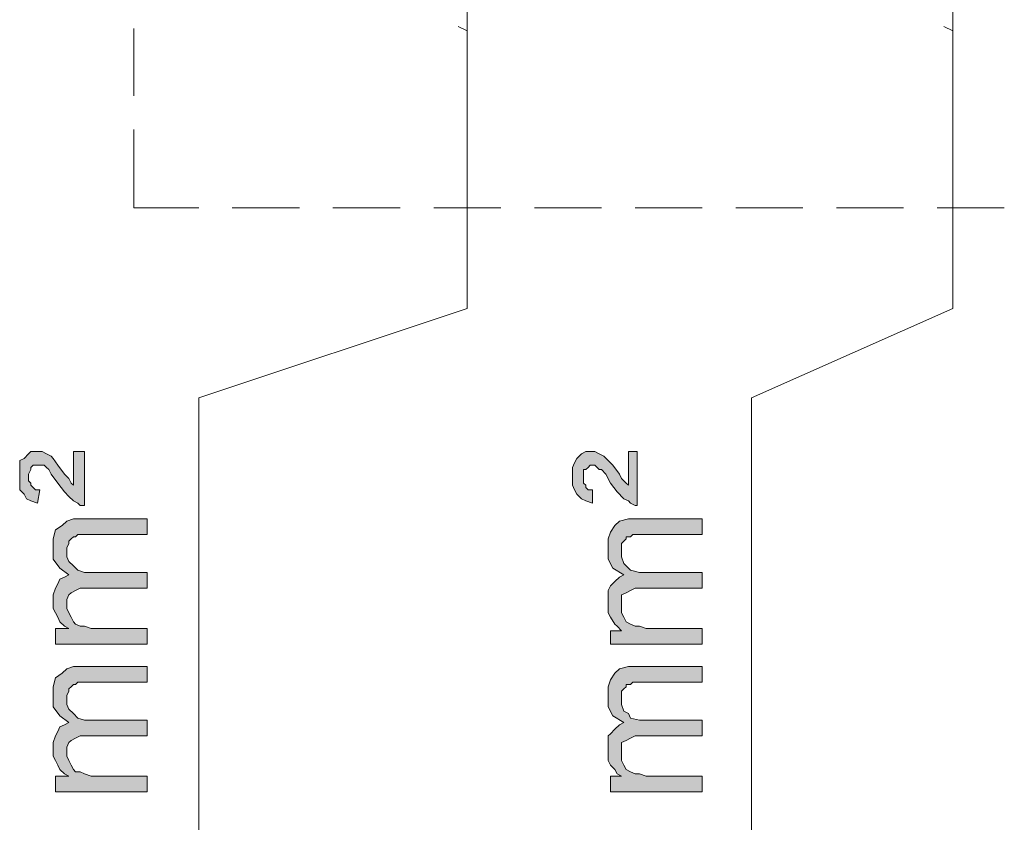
# Model space of a CAD drawing. Header units: millimetres. Extents: x 74583 to 75292, y 11361 to 11727.
# Tile 72 of 85: x 75211.07 to 75215.72, y 11710.9 to 11714.7. Entities that reach past the tile are written whole.
import ezdxf

# ---------------------------------------------------------------- set-up
doc = ezdxf.new("R2010")
doc.units = ezdxf.units.MM
doc.layers.add('C00-00-00', color=7, linetype='Continuous')

msp = doc.modelspace()

# ---------------------------------------------------------------- hatches: boundary and pattern name
at = {"layer": 'C00-00-00'}
h = msp.add_hatch(color=256, dxfattribs=at)
h.dxf.hatch_style = 2
h.paths.add_polyline_path([(75211.3725, 11712.4009), (75211.3513, 11712.4009), (75211.3407, 11712.4115), (75211.3196, 11712.422), (75211.2984, 11712.4432), (75211.2772, 11712.4644), (75211.2455, 11712.5067), (75211.2137, 11712.549), (75211.2031, 11712.5702), (75211.1926, 11712.5808), (75211.182, 11712.5914), (75211.1291, 11712.5914), (75211.1185, 11712.5808), (75211.1185, 11712.5702), (75211.1079, 11712.549), (75211.1079, 11712.5173), (75211.1185, 11712.5067), (75211.1185, 11712.4961), (75211.1291, 11712.4855), (75211.1396, 11712.475), (75211.1608, 11712.475), (75211.1502, 11712.4115), (75211.1185, 11712.422), (75211.0973, 11712.4326), (75211.0867, 11712.4538), (75211.0656, 11712.475), (75211.0656, 11712.6125), (75211.0867, 11712.6231), (75211.1079, 11712.6443), (75211.1185, 11712.6549), (75211.1714, 11712.6549), (75211.1926, 11712.6443), (75211.2137, 11712.6337), (75211.2243, 11712.6231), (75211.2455, 11712.5914), (75211.2772, 11712.549), (75211.2984, 11712.5279), (75211.309, 11712.5067), (75211.3196, 11712.4961), (75211.3196, 11712.6549), (75211.3725, 11712.6549)])
h = msp.add_hatch(color=256, dxfattribs=at)
h.dxf.hatch_style = 2
h.paths.add_polyline_path([(75213.9866, 11712.4009), (75213.976, 11712.4009), (75213.9548, 11712.4115), (75213.9442, 11712.422), (75213.9231, 11712.4326), (75213.8913, 11712.4644), (75213.8596, 11712.5067), (75213.8384, 11712.549), (75213.8172, 11712.5702), (75213.8066, 11712.5702), (75213.7961, 11712.5808), (75213.7855, 11712.5914), (75213.7643, 11712.5914), (75213.7537, 11712.5808), (75213.7431, 11712.5702), (75213.7326, 11712.5702), (75213.7326, 11712.5067), (75213.7431, 11712.4961), (75213.7431, 11712.4855), (75213.7537, 11712.475), (75213.7749, 11712.475), (75213.7749, 11712.4115), (75213.7431, 11712.422), (75213.722, 11712.4326), (75213.7008, 11712.4538), (75213.6902, 11712.475), (75213.6796, 11712.4961), (75213.6796, 11712.5808), (75213.6902, 11712.602), (75213.7008, 11712.6231), (75213.722, 11712.6443), (75213.7431, 11712.6549), (75213.7855, 11712.6549), (75213.8066, 11712.6443), (75213.8278, 11712.6337), (75213.849, 11712.6125), (75213.8701, 11712.5914), (75213.9019, 11712.549), (75213.9125, 11712.5279), (75213.9336, 11712.5067), (75213.9442, 11712.4961), (75213.9442, 11712.6549), (75213.9866, 11712.6549)])
h = msp.add_hatch(color=256, dxfattribs=at)
h.dxf.hatch_style = 2
h.paths.add_polyline_path([(75211.6688, 11711.7447), (75211.2349, 11711.7447), (75211.2349, 11711.8188), (75211.2984, 11711.8188), (75211.2772, 11711.8294), (75211.2561, 11711.8505), (75211.2455, 11711.8717), (75211.2349, 11711.8929), (75211.2243, 11711.914), (75211.2243, 11711.9775), (75211.2349, 11712.0093), (75211.2455, 11712.0305), (75211.2561, 11712.0516), (75211.2772, 11712.0622), (75211.2984, 11712.0728), (75211.2561, 11712.1045), (75211.2243, 11712.1469), (75211.2243, 11712.2421), (75211.2349, 11712.2845), (75211.2666, 11712.3056), (75211.2878, 11712.3268), (75211.3196, 11712.3374), (75211.6688, 11712.3374), (75211.6688, 11712.2633), (75211.3407, 11712.2633), (75211.3301, 11712.2527), (75211.3196, 11712.2527), (75211.309, 11712.2421), (75211.2984, 11712.2315), (75211.2984, 11712.221), (75211.2878, 11712.1998), (75211.2878, 11712.1575), (75211.2984, 11712.1363), (75211.3196, 11712.1151), (75211.3407, 11712.094), (75211.3725, 11712.0834), (75211.6688, 11712.0834), (75211.6688, 11712.0093), (75211.3513, 11712.0093), (75211.3301, 11711.9987), (75211.309, 11711.9881), (75211.2984, 11711.9775), (75211.2878, 11711.9564), (75211.2878, 11711.914), (75211.2984, 11711.8929), (75211.309, 11711.8717), (75211.3196, 11711.8505), (75211.3301, 11711.84), (75211.3513, 11711.8294), (75211.3725, 11711.8294), (75211.4042, 11711.8188), (75211.6688, 11711.8188)])
h = msp.add_hatch(color=256, dxfattribs=at)
h.dxf.hatch_style = 2
h.paths.add_polyline_path([(75214.2935, 11711.7447), (75213.8596, 11711.7447), (75213.8596, 11711.8082), (75213.9125, 11711.8082), (75213.8913, 11711.8294), (75213.8807, 11711.84), (75213.8596, 11711.8717), (75213.849, 11711.8929), (75213.849, 11711.9987), (75213.8596, 11712.0199), (75213.8807, 11712.041), (75213.9019, 11712.0622), (75213.9231, 11712.0728), (75213.8701, 11712.1045), (75213.849, 11712.1469), (75213.849, 11712.2421), (75213.8596, 11712.2739), (75213.8807, 11712.3056), (75213.9019, 11712.3268), (75213.9442, 11712.3374), (75214.2935, 11712.3374), (75214.2935, 11712.2633), (75213.9654, 11712.2633), (75213.9548, 11712.2527), (75213.9336, 11712.2527), (75213.9336, 11712.2421), (75213.9231, 11712.2315), (75213.9125, 11712.221), (75213.9125, 11712.1575), (75213.9231, 11712.1257), (75213.9442, 11712.1045), (75213.9548, 11712.094), (75213.9971, 11712.0834), (75214.2935, 11712.0834), (75214.2935, 11712.0093), (75213.976, 11712.0093), (75213.9548, 11711.9987), (75213.9336, 11711.9881), (75213.9125, 11711.9775), (75213.9125, 11711.8929), (75213.9231, 11711.8717), (75213.9336, 11711.8505), (75213.9548, 11711.84), (75213.976, 11711.8294), (75213.9971, 11711.8294), (75214.0289, 11711.8188), (75214.2935, 11711.8188)])
h = msp.add_hatch(color=256, dxfattribs=at)
h.dxf.hatch_style = 2
h.paths.add_polyline_path([(75211.6688, 11711.0462), (75211.2349, 11711.0462), (75211.2349, 11711.1203), (75211.2984, 11711.1203), (75211.2772, 11711.1309), (75211.2561, 11711.152), (75211.2455, 11711.1732), (75211.2349, 11711.1944), (75211.2243, 11711.2155), (75211.2243, 11711.279), (75211.2349, 11711.3108), (75211.2455, 11711.332), (75211.2561, 11711.3531), (75211.2772, 11711.3637), (75211.2984, 11711.3743), (75211.2561, 11711.406), (75211.2243, 11711.4484), (75211.2243, 11711.5436), (75211.2349, 11711.586), (75211.2666, 11711.6071), (75211.2878, 11711.6283), (75211.3196, 11711.6389), (75211.6688, 11711.6389), (75211.6688, 11711.5648), (75211.3407, 11711.5648), (75211.3301, 11711.5542), (75211.3196, 11711.5542), (75211.309, 11711.5436), (75211.2984, 11711.533), (75211.2984, 11711.5225), (75211.2878, 11711.5013), (75211.2878, 11711.459), (75211.2984, 11711.4378), (75211.3196, 11711.4166), (75211.3407, 11711.3955), (75211.3725, 11711.3849), (75211.6688, 11711.3849), (75211.6688, 11711.3108), (75211.3513, 11711.3108), (75211.3301, 11711.3002), (75211.309, 11711.2896), (75211.2984, 11711.279), (75211.2878, 11711.2579), (75211.2878, 11711.2155), (75211.2984, 11711.1944), (75211.309, 11711.1732), (75211.3196, 11711.152), (75211.3301, 11711.1415), (75211.3513, 11711.1415), (75211.3725, 11711.1309), (75211.4042, 11711.1203), (75211.6688, 11711.1203)])
h = msp.add_hatch(color=256, dxfattribs=at)
h.dxf.hatch_style = 2
h.paths.add_polyline_path([(75214.2935, 11711.0462), (75213.8596, 11711.0462), (75213.8596, 11711.1203), (75213.9125, 11711.1203), (75213.8913, 11711.1309), (75213.8807, 11711.152), (75213.8596, 11711.1732), (75213.849, 11711.1944), (75213.849, 11711.3108), (75213.8596, 11711.3214), (75213.8807, 11711.3425), (75213.9019, 11711.3637), (75213.9231, 11711.3743), (75213.8701, 11711.406), (75213.849, 11711.4484), (75213.849, 11711.5436), (75213.8596, 11711.5754), (75213.8807, 11711.6071), (75213.9019, 11711.6283), (75213.9442, 11711.6389), (75214.2935, 11711.6389), (75214.2935, 11711.5648), (75213.9654, 11711.5648), (75213.9548, 11711.5542), (75213.9336, 11711.5542), (75213.9336, 11711.5436), (75213.9231, 11711.533), (75213.9125, 11711.5225), (75213.9125, 11711.459), (75213.9231, 11711.4272), (75213.9442, 11711.4166), (75213.9548, 11711.3955), (75213.9971, 11711.3849), (75214.2935, 11711.3849), (75214.2935, 11711.3108), (75213.976, 11711.3108), (75213.9548, 11711.3002), (75213.9336, 11711.2896), (75213.9125, 11711.279), (75213.9125, 11711.1944), (75213.9231, 11711.1732), (75213.9336, 11711.152), (75213.9548, 11711.1415), (75213.976, 11711.1309), (75213.9971, 11711.1309), (75214.0289, 11711.1203), (75214.2935, 11711.1203)])

# ---------------------------------------------------------------- linework, layer by layer
at = {"layer": 'C00-00-00', "lineweight": 0}
for points in [[(75213.1822, 11714.9938), (75213.1822, 11714.6445)], [(75213.1822, 11714.9938), (75213.1822, 11714.6445)], [(75215.4788, 11714.9938), (75215.4788, 11714.6445)], [(75215.4788, 11714.9938), (75215.4788, 11714.6445)], [(75211.6053, 11714.6551), (75211.6053, 11714.3376)], [(75213.1399, 11714.6657), (75213.1822, 11714.6445)], [(75213.1822, 11714.6445), (75213.1822, 11713.3322)], [(75213.1822, 11714.6445), (75213.1822, 11713.3322)], [(75215.4365, 11714.6657), (75215.4788, 11714.6445)], [(75215.4788, 11714.6445), (75215.4788, 11713.3322)], [(75215.4788, 11714.6445), (75215.4788, 11713.3322)], [(75211.6053, 11714.1789), (75211.6053, 11713.8085)], [(75211.6053, 11713.8085), (75211.9122, 11713.8085)], [(75212.071, 11713.8085), (75212.3885, 11713.8085)], [(75212.5472, 11713.8085), (75212.8647, 11713.8085)], [(75213.0235, 11713.8085), (75213.341, 11713.8085)], [(75213.4997, 11713.8085), (75213.8172, 11713.8085)], [(75213.976, 11713.8085), (75214.2935, 11713.8085)], [(75214.4522, 11713.8085), (75214.7697, 11713.8085)], [(75214.9285, 11713.8085), (75215.246, 11713.8085)], [(75215.4047, 11713.8085), (75215.7222, 11713.8085)], [(75213.1822, 11713.3322), (75211.9122, 11712.9089)], [(75215.4788, 11713.3322), (75214.5263, 11712.9089)], [(75211.9122, 11712.9089), (75211.9122, 11706.453)], [(75214.5263, 11712.9089), (75214.5263, 11706.453)]]:
    msp.add_lwpolyline(points, dxfattribs=at)
for points in [[(75211.3725, 11712.4009), (75211.3513, 11712.4009), (75211.3407, 11712.4115), (75211.3196, 11712.422), (75211.2984, 11712.4432), (75211.2772, 11712.4644), (75211.2455, 11712.5067), (75211.2137, 11712.549), (75211.2031, 11712.5702), (75211.1926, 11712.5808), (75211.182, 11712.5914), (75211.1291, 11712.5914), (75211.1185, 11712.5808), (75211.1185, 11712.5702), (75211.1079, 11712.549), (75211.1079, 11712.5173), (75211.1185, 11712.5067), (75211.1185, 11712.4961), (75211.1291, 11712.4855), (75211.1396, 11712.475), (75211.1608, 11712.475), (75211.1502, 11712.4115), (75211.1185, 11712.422), (75211.0973, 11712.4326), (75211.0867, 11712.4538), (75211.0656, 11712.475), (75211.0656, 11712.6125), (75211.0867, 11712.6231), (75211.1079, 11712.6443), (75211.1185, 11712.6549), (75211.1714, 11712.6549), (75211.1926, 11712.6443), (75211.2137, 11712.6337), (75211.2243, 11712.6231), (75211.2455, 11712.5914), (75211.2772, 11712.549), (75211.2984, 11712.5279), (75211.309, 11712.5067), (75211.3196, 11712.4961), (75211.3196, 11712.6549), (75211.3725, 11712.6549)], [(75213.9866, 11712.4009), (75213.976, 11712.4009), (75213.9548, 11712.4115), (75213.9442, 11712.422), (75213.9231, 11712.4326), (75213.8913, 11712.4644), (75213.8596, 11712.5067), (75213.8384, 11712.549), (75213.8172, 11712.5702), (75213.8066, 11712.5702), (75213.7961, 11712.5808), (75213.7855, 11712.5914), (75213.7643, 11712.5914), (75213.7537, 11712.5808), (75213.7431, 11712.5702), (75213.7326, 11712.5702), (75213.7326, 11712.5067), (75213.7431, 11712.4961), (75213.7431, 11712.4855), (75213.7537, 11712.475), (75213.7749, 11712.475), (75213.7749, 11712.4115), (75213.7431, 11712.422), (75213.722, 11712.4326), (75213.7008, 11712.4538), (75213.6902, 11712.475), (75213.6796, 11712.4961), (75213.6796, 11712.5808), (75213.6902, 11712.602), (75213.7008, 11712.6231), (75213.722, 11712.6443), (75213.7431, 11712.6549), (75213.7855, 11712.6549), (75213.8066, 11712.6443), (75213.8278, 11712.6337), (75213.849, 11712.6125), (75213.8701, 11712.5914), (75213.9019, 11712.549), (75213.9125, 11712.5279), (75213.9336, 11712.5067), (75213.9442, 11712.4961), (75213.9442, 11712.6549), (75213.9866, 11712.6549)], [(75211.6688, 11711.7447), (75211.2349, 11711.7447), (75211.2349, 11711.8188), (75211.2984, 11711.8188), (75211.2772, 11711.8294), (75211.2561, 11711.8505), (75211.2455, 11711.8717), (75211.2349, 11711.8929), (75211.2243, 11711.914), (75211.2243, 11711.9775), (75211.2349, 11712.0093), (75211.2455, 11712.0305), (75211.2561, 11712.0516), (75211.2772, 11712.0622), (75211.2984, 11712.0728), (75211.2561, 11712.1045), (75211.2243, 11712.1469), (75211.2243, 11712.2421), (75211.2349, 11712.2845), (75211.2666, 11712.3056), (75211.2878, 11712.3268), (75211.3196, 11712.3374), (75211.6688, 11712.3374), (75211.6688, 11712.2633), (75211.3407, 11712.2633), (75211.3301, 11712.2527), (75211.3196, 11712.2527), (75211.309, 11712.2421), (75211.2984, 11712.2315), (75211.2984, 11712.221), (75211.2878, 11712.1998), (75211.2878, 11712.1575), (75211.2984, 11712.1363), (75211.3196, 11712.1151), (75211.3407, 11712.094), (75211.3725, 11712.0834), (75211.6688, 11712.0834), (75211.6688, 11712.0093), (75211.3513, 11712.0093), (75211.3301, 11711.9987), (75211.309, 11711.9881), (75211.2984, 11711.9775), (75211.2878, 11711.9564), (75211.2878, 11711.914), (75211.2984, 11711.8929), (75211.309, 11711.8717), (75211.3196, 11711.8505), (75211.3301, 11711.84), (75211.3513, 11711.8294), (75211.3725, 11711.8294), (75211.4042, 11711.8188), (75211.6688, 11711.8188)], [(75214.2935, 11711.7447), (75213.8596, 11711.7447), (75213.8596, 11711.8082), (75213.9125, 11711.8082), (75213.8913, 11711.8294), (75213.8807, 11711.84), (75213.8596, 11711.8717), (75213.849, 11711.8929), (75213.849, 11711.9987), (75213.8596, 11712.0199), (75213.8807, 11712.041), (75213.9019, 11712.0622), (75213.9231, 11712.0728), (75213.8701, 11712.1045), (75213.849, 11712.1469), (75213.849, 11712.2421), (75213.8596, 11712.2739), (75213.8807, 11712.3056), (75213.9019, 11712.3268), (75213.9442, 11712.3374), (75214.2935, 11712.3374), (75214.2935, 11712.2633), (75213.9654, 11712.2633), (75213.9548, 11712.2527), (75213.9336, 11712.2527), (75213.9336, 11712.2421), (75213.9231, 11712.2315), (75213.9125, 11712.221), (75213.9125, 11712.1575), (75213.9231, 11712.1257), (75213.9442, 11712.1045), (75213.9548, 11712.094), (75213.9971, 11712.0834), (75214.2935, 11712.0834), (75214.2935, 11712.0093), (75213.976, 11712.0093), (75213.9548, 11711.9987), (75213.9336, 11711.9881), (75213.9125, 11711.9775), (75213.9125, 11711.8929), (75213.9231, 11711.8717), (75213.9336, 11711.8505), (75213.9548, 11711.84), (75213.976, 11711.8294), (75213.9971, 11711.8294), (75214.0289, 11711.8188), (75214.2935, 11711.8188)], [(75211.6688, 11711.0462), (75211.2349, 11711.0462), (75211.2349, 11711.1203), (75211.2984, 11711.1203), (75211.2772, 11711.1309), (75211.2561, 11711.152), (75211.2455, 11711.1732), (75211.2349, 11711.1944), (75211.2243, 11711.2155), (75211.2243, 11711.279), (75211.2349, 11711.3108), (75211.2455, 11711.332), (75211.2561, 11711.3531), (75211.2772, 11711.3637), (75211.2984, 11711.3743), (75211.2561, 11711.406), (75211.2243, 11711.4484), (75211.2243, 11711.5436), (75211.2349, 11711.586), (75211.2666, 11711.6071), (75211.2878, 11711.6283), (75211.3196, 11711.6389), (75211.6688, 11711.6389), (75211.6688, 11711.5648), (75211.3407, 11711.5648), (75211.3301, 11711.5542), (75211.3196, 11711.5542), (75211.309, 11711.5436), (75211.2984, 11711.533), (75211.2984, 11711.5225), (75211.2878, 11711.5013), (75211.2878, 11711.459), (75211.2984, 11711.4378), (75211.3196, 11711.4166), (75211.3407, 11711.3955), (75211.3725, 11711.3849), (75211.6688, 11711.3849), (75211.6688, 11711.3108), (75211.3513, 11711.3108), (75211.3301, 11711.3002), (75211.309, 11711.2896), (75211.2984, 11711.279), (75211.2878, 11711.2579), (75211.2878, 11711.2155), (75211.2984, 11711.1944), (75211.309, 11711.1732), (75211.3196, 11711.152), (75211.3301, 11711.1415), (75211.3513, 11711.1415), (75211.3725, 11711.1309), (75211.4042, 11711.1203), (75211.6688, 11711.1203)], [(75214.2935, 11711.0462), (75213.8596, 11711.0462), (75213.8596, 11711.1203), (75213.9125, 11711.1203), (75213.8913, 11711.1309), (75213.8807, 11711.152), (75213.8596, 11711.1732), (75213.849, 11711.1944), (75213.849, 11711.3108), (75213.8596, 11711.3214), (75213.8807, 11711.3425), (75213.9019, 11711.3637), (75213.9231, 11711.3743), (75213.8701, 11711.406), (75213.849, 11711.4484), (75213.849, 11711.5436), (75213.8596, 11711.5754), (75213.8807, 11711.6071), (75213.9019, 11711.6283), (75213.9442, 11711.6389), (75214.2935, 11711.6389), (75214.2935, 11711.5648), (75213.9654, 11711.5648), (75213.9548, 11711.5542), (75213.9336, 11711.5542), (75213.9336, 11711.5436), (75213.9231, 11711.533), (75213.9125, 11711.5225), (75213.9125, 11711.459), (75213.9231, 11711.4272), (75213.9442, 11711.4166), (75213.9548, 11711.3955), (75213.9971, 11711.3849), (75214.2935, 11711.3849), (75214.2935, 11711.3108), (75213.976, 11711.3108), (75213.9548, 11711.3002), (75213.9336, 11711.2896), (75213.9125, 11711.279), (75213.9125, 11711.1944), (75213.9231, 11711.1732), (75213.9336, 11711.152), (75213.9548, 11711.1415), (75213.976, 11711.1309), (75213.9971, 11711.1309), (75214.0289, 11711.1203), (75214.2935, 11711.1203)]]:
    msp.add_lwpolyline(points, close=True, dxfattribs=at)

doc.saveas('drawing.dxf')
